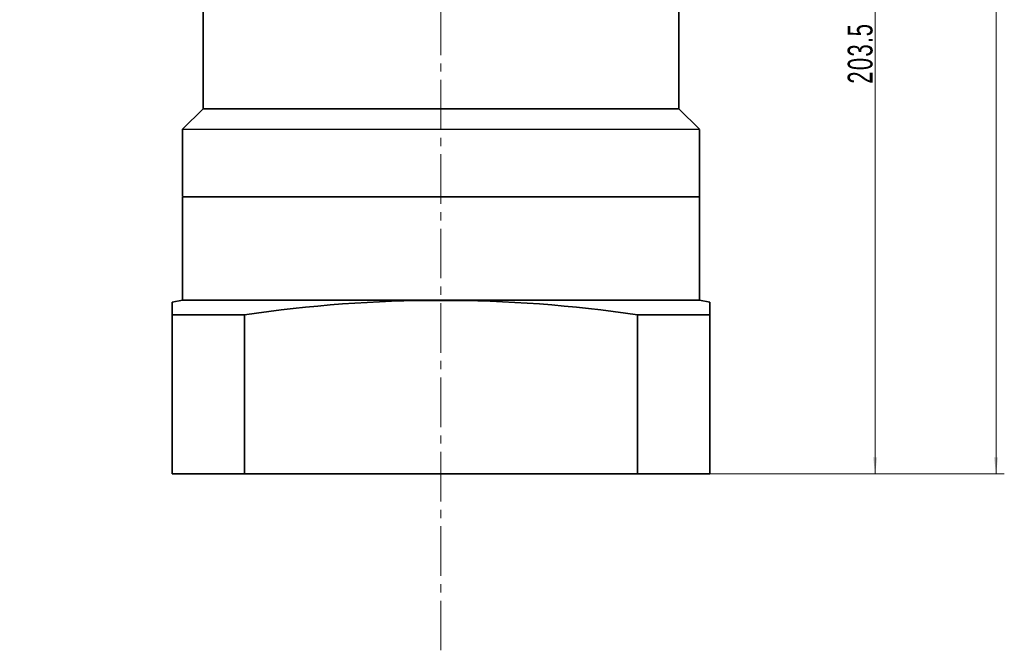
# Model space of a CAD drawing. Header units: millimetres. Extents: x 3946 to 4886, y -214 to 462.
# Tile 4 of 8: x 4412 to 4650, y 45 to 198. Entities that reach past the tile are written whole.
import ezdxf

# ---------------------------------------------------------------- set-up
doc = ezdxf.new("R2010")
doc.units = ezdxf.units.MM
doc.linetypes.add('点画线', pattern=[18, 12, -2, 2, -2])
doc.layers.get('0').update_dxf_attribs({"lineweight": 35})
for name, color, linetype, lineweight in [('EB0', 7, 'Continuous', 35), ('中心线层', 1, '点画线', 18), ('尺寸线层', 3, 'Continuous', 18), ('粗实线层', 7, 'Continuous', 35)]:
    doc.layers.add(name, color=color, linetype=linetype, lineweight=lineweight)
doc.styles.add('标准', font='txt', dxfattribs={"width": 0.667})
doc.dimstyles.new('a4-1-1.5', dxfattribs={"dimtxt": 4.5, "dimasz": 4.5, "dimexe": 2.25, "dimexo": 0, "dimgap": 0.75, "dimtad": 1, "dimdec": 3, "dimdsep": 46, "dimtxsty": '标准', "dimblk": '_CAXARROW', "dimcen": 0, "dimdle": 9, "dimazin": 2, "dimtfac": 0.707107, "dimtdec": 3, "dimtix": 1, "dimtmove": 2, "dimatfit": 3, "dimfxl": 0, "dimfrac": 2, "dimtolj": 1, "dimarcsym": 0})
doc.dimstyles.new('标准', dxfattribs={"dimtxt": 3.5, "dimasz": 4, "dimexe": 2, "dimexo": 0, "dimtad": 1, "dimdsep": 46, "dimtxsty": '标准', "dimblk": '_CAXARROW', "dimcen": 0, "dimdle": 8, "dimazin": 2, "dimtfac": 0.707107, "dimtdec": 3, "dimtmove": 2, "dimatfit": 3, "dimfxl": 0, "dimfrac": 2, "dimtolj": 1, "dimarcsym": 0})

# ---------------------------------------------------------------- blocks, each defined once
blk = doc.blocks.new('*X3')
at = {"layer": '尺寸线层', "color": 0, "char_height": 8.1, "attachment_point": 1, "line_spacing_factor": 1.15057, "style": '标准'}
for s, insert, width in [('\\T1.1;{\\H0.707107x;+0.02}', (4233.2, 79.76), 68.7239), ('\\T1.1;%%C22G6(', (4206.32, 75.91), 189.5425), ('\\T1.1;)', (4252.02, 75.91), 189.5425), ('\\T1.1;{\\H0.707107x;+0.007}', (4233.2, 72.92), 68.7239)]:
    blk.add_mtext(s, dxfattribs=dict(at, insert=insert, width=width))
blk = doc.blocks.new('*X2')
at = {"layer": '尺寸线层', "linetype": 'Continuous'}
for points in [[(4219.02, 64.62), (4227.12, 65.63), (4227.12, 63.61)], [(4241.02, 64.62), (4232.92, 65.63), (4232.92, 63.61)]]:
    blk.add_hatch(color=0, dxfattribs=at).paths.add_polyline_path(points, flags=0)
at = {"layer": '尺寸线层', "color": 0, "linetype": 'Continuous'}
for p, q in [((4219.02, 106.79), (4219.02, 60.57)), ((4241.02, 106.79), (4241.02, 60.57)), ((4219.02, 64.62), (4241.02, 64.62))]:
    blk.add_line(p, q, dxfattribs=at)
at = {"layer": '尺寸线层', "color": 0}
blk.add_blockref('*X3', (0, 0), dxfattribs=at)
blk = doc.blocks.new('_CAXARROW')
blk.add_hatch(color=0).paths.add_polyline_path([(0, 0), (-1, 0.125), (-1, -0.125)], flags=0)
blk = doc.blocks.new('*X50')
at = {"layer": '尺寸线层', "linetype": 'Continuous'}
for points in [[(4648.43, 353.79), (4647.93, 349.79), (4648.93, 349.79)], [(4648.43, 87.79), (4647.93, 91.79), (4648.93, 91.79)]]:
    blk.add_hatch(color=0, dxfattribs=at).paths.add_polyline_path(points, flags=0)
at = {"layer": '尺寸线层', "color": 0, "linetype": 'Continuous'}
for p, q in [((4576.79, 353.79), (4650.43, 353.79)), ((4648.43, 87.79), (4648.43, 353.79)), ((4579.29, 87.79), (4650.43, 87.79))]:
    blk.add_line(p, q, dxfattribs=at)
at = {"layer": '尺寸线层', "color": 0, "insert": (4644.83, 220.79), "char_height": 6, "width": 15.8609, "attachment_point": 5, "rotation": 90, "line_spacing_factor": 1.15057, "style": '标准'}
blk.add_mtext('\\T1.1;266', dxfattribs=at)
blk = doc.blocks.new('*X51')
at = {"layer": '尺寸线层', "linetype": 'Continuous'}
for points in [[(4619.21, 291.29), (4619.71, 287.29), (4618.71, 287.29)], [(4619.21, 87.79), (4619.71, 91.79), (4618.71, 91.79)]]:
    blk.add_hatch(color=0, dxfattribs=at).paths.add_polyline_path(points, flags=0)
at = {"layer": '尺寸线层', "color": 0, "linetype": 'Continuous'}
for p, q in [((4589.79, 291.29), (4621.21, 291.29)), ((4619.21, 291.29), (4619.21, 87.79)), ((4579.29, 87.79), (4621.21, 87.79))]:
    blk.add_line(p, q, dxfattribs=at)
at = {"layer": '尺寸线层', "color": 0, "insert": (4615.62, 189.54), "char_height": 6, "width": 28.001, "attachment_point": 5, "rotation": 90, "line_spacing_factor": 1.15057, "style": '标准'}
blk.add_mtext('\\T1.1;203.5', dxfattribs=at)

msp = doc.modelspace()

# ---------------------------------------------------------------- linework, layer by layer
for p, q in [((4451.7879, 129.7873), (4449.2879, 129.3465)), ((4451.7879, 129.7873), (4449.2879, 129.3465)), ((4576.7879, 129.7873), (4579.2879, 129.3465))]:
    msp.add_line(p, q)
at = {"linetype": 'ByBlock'}
for p, q in [((4449.2879, 126.2608), (4466.7879, 126.2608)), ((4561.7879, 126.2608), (4579.2879, 126.2608))]:
    msp.add_line(p, q, dxfattribs=at)
msp.add_open_spline([(4561.7879, 126.2608), (4546.0838, 128.5926), (4514.2879, 130.9248), (4482.4919, 128.5926), (4466.7879, 126.2608)], degree=3, dxfattribs=at)
at = {"layer": 'EB0'}
for p, q in [((4456.7879, 211.7873), (4456.7879, 176.1328)), ((4571.7879, 211.7873), (4571.7879, 176.1328)), ((4456.7879, 176.1328), (4451.7925, 171.1373)), ((4456.7925, 176.4386), (4456.7925, 176.1373)), ((4571.7879, 176.1328), (4576.7833, 171.1373)), ((4451.7925, 171.1373), (4451.7925, 154.9386)), ((4576.7879, 171.1328), (4576.7879, 154.7873)), ((4576.7879, 154.7873), (4451.7879, 154.7873)), ((4451.7879, 129.7873), (4451.7879, 154.7873)), ((4451.7925, 154.7873), (4576.7879, 154.7873)), ((4576.7879, 129.7873), (4576.7879, 154.7873)), ((4449.2879, 129.3465), (4449.2879, 87.7873)), ((4579.2879, 129.3465), (4579.2879, 87.7873)), ((4466.7879, 126.2608), (4466.7879, 87.7873)), ((4561.7879, 126.2608), (4561.7879, 87.7873)), ((4449.2879, 87.7873), (4579.2879, 87.7873))]:
    msp.add_line(p, q, dxfattribs=at)
at = {"layer": '中心线层'}
msp.add_line((4514.2879, 45.0919), (4514.2879, 366.7873), dxfattribs=at)
at = {"layer": '粗实线层'}
for p, q in [((4571.7879, 176.1328), (4456.7879, 176.1328)), ((4576.7879, 171.1328), (4451.7925, 171.1373)), ((4451.7879, 129.7873), (4576.7879, 129.7873))]:
    msp.add_line(p, q, dxfattribs=at)

# ---------------------------------------------------------------- dimensions: what is measured, and where the dimension line sits
at = {"layer": '尺寸线层'}
for base, p1, p2, picture, middle in [((4648.4257, 353.7873), (4579.2879, 87.7873), (4576.7879, 353.7873), '*X50', (4644.8331, 220.7873)), ((4619.2095, 87.7873), (4589.7879, 291.2873), (4579.2879, 87.7873), '*X51', (4615.6169, 189.5373))]:
    dim = msp.add_linear_dim(base=base, p1=p1, p2=p2, angle=90, dimstyle='标准', override={"dimtxt": 6, "dimsah": 1, "dimtfill": 1, "dimtzin": 8, "dimarcsym": 0}, dxfattribs=at)
    dim.commit()
    dim.dimension.update_dxf_attribs({"geometry": picture, "text_midpoint": middle})
dim = msp.add_linear_dim(base=(4241.0161, 64.6185), p1=(4219.0161, 106.7873), p2=(4241.0161, 106.7873), text='\\A1;%%C22G6({\\H0.707107x;\\S+0.02^ +0.007;})', dimstyle='a4-1-1.5', override={"dimpost": '%%C<>', "dimsah": 1, "dimtfill": 1}, dxfattribs=at)
dim.commit()
dim.dimension.update_dxf_attribs({"geometry": '*X2', "text_midpoint": (4230.0161, 73.3718), "dimtype": 160})

doc.saveas('drawing.dxf')
